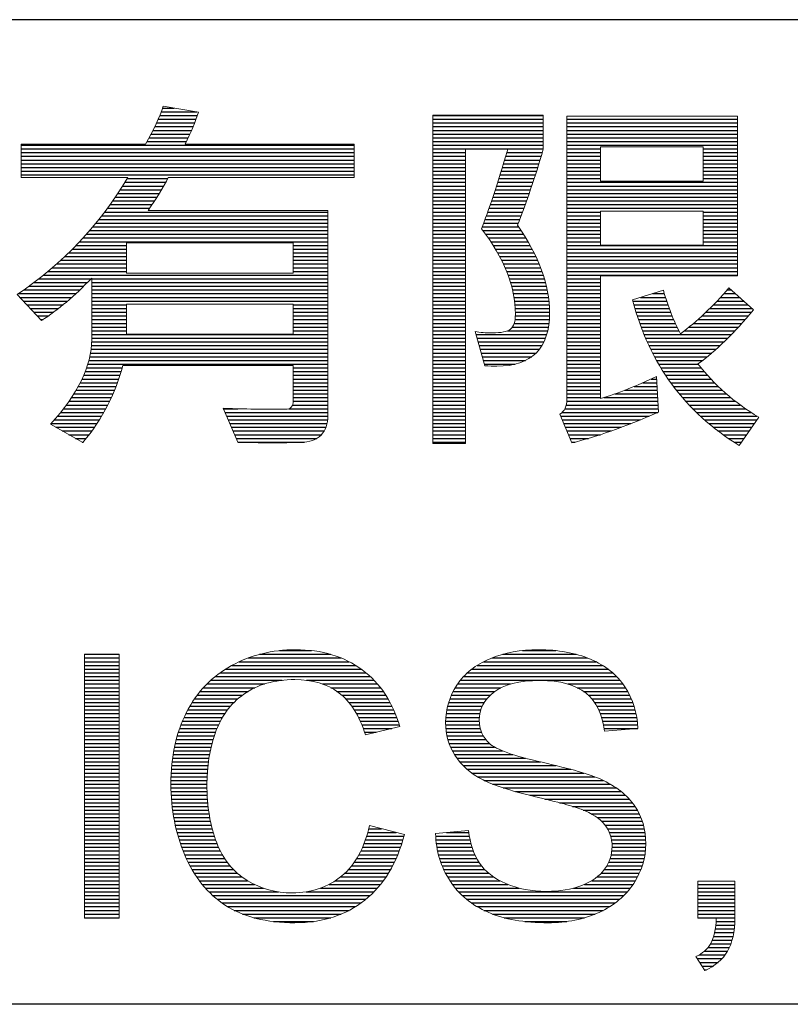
# Model space of a CAD drawing. Header units: millimetres. Extents: x 88 to 1193, y 471 to 1243.
# Tile 13 of 47: x 469 to 506, y 560 to 607. Entities that reach past the tile are written whole.
import ezdxf

# ---------------------------------------------------------------- set-up
doc = ezdxf.new("R2010")
doc.units = ezdxf.units.MM
doc.header["$LTSCALE"] = 20
doc.layers.get('0').update_dxf_attribs({"linetype": 'CONTINUOUS'})

msp = doc.modelspace()

# ---------------------------------------------------------------- linework, layer by layer
at = {"color": 7}
for p, q in [((614.046, 606.66), (107.046, 606.66)), ((475.907, 602.445), (476.463, 602.445)), ((475.773, 602.091), (477.562, 602.091)), ((475.842, 602.268), (477.539, 602.268)), ((488.784, 602.091), (494.051, 602.091)), ((475.537, 601.56), (477.358, 601.56)), ((475.62, 601.737), (477.43, 601.737)), ((475.698, 601.914), (477.498, 601.914)), ((488.784, 601.914), (494.051, 601.914)), ((488.784, 601.737), (494.051, 601.737)), ((488.784, 601.56), (494.051, 601.56)), ((495.182, 601.914), (503.308, 601.914)), ((495.182, 601.737), (503.308, 601.737)), ((495.182, 601.56), (503.308, 601.56)), ((475.266, 601.029), (477.123, 601.029)), ((475.36, 601.206), (477.204, 601.206)), ((475.45, 601.383), (477.283, 601.383)), ((488.784, 601.383), (494.051, 601.383)), ((488.784, 601.206), (494.051, 601.206)), ((488.784, 601.029), (494.051, 601.029)), ((495.182, 601.383), (503.308, 601.383)), ((495.182, 601.206), (503.308, 601.206)), ((495.182, 601.029), (503.308, 601.029)), ((469.164, 600.675), (485.04, 600.675)), ((475.169, 600.852), (477.039, 600.852)), ((488.784, 600.852), (494.051, 600.852)), ((488.784, 600.675), (494.051, 600.675)), ((495.182, 600.852), (503.308, 600.852)), ((495.182, 600.675), (503.308, 600.675)), ((469.164, 600.498), (485.04, 600.498)), ((469.164, 600.321), (485.04, 600.321)), ((469.164, 600.144), (485.04, 600.144)), ((488.784, 600.498), (494.051, 600.498)), ((488.784, 600.321), (490.353, 600.321)), ((488.784, 600.144), (490.353, 600.144)), ((492.258, 600.144), (493.95, 600.144)), ((492.31, 600.321), (494.003, 600.321)), ((495.182, 600.498), (496.776, 600.498)), ((495.182, 600.321), (496.776, 600.321)), ((495.182, 600.144), (496.776, 600.144)), ((501.677, 600.498), (503.308, 600.498)), ((501.677, 600.321), (503.308, 600.321)), ((501.677, 600.144), (503.308, 600.144)), ((469.164, 599.967), (485.04, 599.967)), ((469.164, 599.79), (485.04, 599.79)), ((469.164, 599.613), (485.04, 599.613)), ((488.784, 599.967), (490.353, 599.967)), ((488.784, 599.79), (490.353, 599.79)), ((488.784, 599.613), (490.353, 599.613)), ((492.098, 599.613), (493.787, 599.613)), ((492.151, 599.79), (493.842, 599.79)), ((492.205, 599.967), (493.897, 599.967)), ((495.182, 599.967), (496.776, 599.967)), ((495.182, 599.79), (496.776, 599.79)), ((495.182, 599.613), (496.776, 599.613)), ((501.677, 599.967), (503.308, 599.967)), ((501.677, 599.79), (503.308, 599.79)), ((501.677, 599.613), (503.308, 599.613)), ((469.164, 599.436), (485.04, 599.436)), ((469.164, 599.259), (485.04, 599.259)), ((488.784, 599.436), (490.353, 599.436)), ((488.784, 599.259), (490.353, 599.259)), ((491.989, 599.259), (493.675, 599.259)), ((492.044, 599.436), (493.732, 599.436)), ((495.182, 599.436), (496.776, 599.436)), ((495.182, 599.259), (496.776, 599.259)), ((501.677, 599.436), (503.308, 599.436)), ((501.677, 599.259), (503.308, 599.259)), ((473.993, 598.728), (475.962, 598.728)), ((474.103, 598.905), (476.058, 598.905)), ((474.211, 599.082), (476.15, 599.082)), ((488.784, 599.082), (490.353, 599.082)), ((488.784, 598.905), (490.353, 598.905)), ((488.784, 598.728), (490.353, 598.728)), ((491.822, 598.728), (493.502, 598.728)), ((491.878, 598.905), (493.561, 598.905)), ((491.934, 599.082), (493.618, 599.082)), ((495.182, 599.082), (496.776, 599.082)), ((495.182, 598.905), (503.308, 598.905)), ((495.182, 598.728), (503.308, 598.728)), ((501.677, 599.082), (503.308, 599.082)), ((473.765, 598.374), (475.754, 598.374)), ((473.881, 598.551), (475.86, 598.551)), ((488.784, 598.551), (490.353, 598.551)), ((488.784, 598.374), (490.353, 598.374)), ((491.707, 598.374), (493.383, 598.374)), ((491.765, 598.551), (493.443, 598.551)), ((495.182, 598.551), (503.308, 598.551)), ((495.182, 598.374), (503.308, 598.374)), ((473.399, 597.843), (475.412, 597.843)), ((473.524, 598.02), (475.53, 598.02)), ((473.646, 598.197), (475.644, 598.197)), ((488.784, 598.197), (490.353, 598.197)), ((488.784, 598.02), (490.353, 598.02)), ((488.784, 597.843), (490.353, 597.843)), ((491.529, 597.843), (493.198, 597.843)), ((491.589, 598.02), (493.26, 598.02)), ((491.648, 598.197), (493.322, 598.197)), ((495.182, 598.197), (503.308, 598.197)), ((495.182, 598.02), (503.308, 598.02)), ((495.182, 597.843), (503.308, 597.843)), ((473.002, 597.312), (483.784, 597.312)), ((473.138, 597.489), (483.784, 597.489)), ((473.27, 597.666), (475.29, 597.666)), ((488.784, 597.666), (490.353, 597.666)), ((488.784, 597.489), (490.353, 597.489)), ((488.784, 597.312), (490.353, 597.312)), ((491.341, 597.312), (493.005, 597.312)), ((491.405, 597.489), (493.07, 597.489)), ((491.467, 597.666), (493.134, 597.666)), ((495.182, 597.666), (503.308, 597.666)), ((495.182, 597.489), (496.776, 597.489)), ((495.182, 597.312), (496.776, 597.312)), ((501.677, 597.489), (503.308, 597.489)), ((501.677, 597.312), (503.308, 597.312)), ((472.72, 596.958), (483.784, 596.958)), ((472.863, 597.135), (483.784, 597.135)), ((488.784, 597.135), (490.353, 597.135)), ((488.784, 596.958), (490.353, 596.958)), ((491.208, 596.958), (492.872, 596.958)), ((491.275, 597.135), (492.939, 597.135)), ((495.182, 597.135), (496.776, 597.135)), ((495.182, 596.958), (496.776, 596.958)), ((501.677, 597.135), (503.308, 597.135)), ((501.677, 596.958), (503.308, 596.958)), ((472.266, 596.427), (483.784, 596.427)), ((472.422, 596.604), (483.784, 596.604)), ((472.573, 596.781), (483.784, 596.781)), ((488.784, 596.781), (490.353, 596.781)), ((488.784, 596.604), (490.353, 596.604)), ((488.784, 596.427), (490.353, 596.427)), ((491.139, 596.781), (492.882, 596.781)), ((491.166, 596.604), (493, 596.604)), ((491.3, 596.427), (493.114, 596.427)), ((495.182, 596.781), (496.776, 596.781)), ((495.182, 596.604), (496.776, 596.604)), ((495.182, 596.427), (496.776, 596.427)), ((501.677, 596.781), (503.308, 596.781)), ((501.677, 596.604), (503.308, 596.604)), ((501.677, 596.427), (503.308, 596.427)), ((471.774, 595.896), (474.188, 595.896)), ((471.943, 596.073), (483.784, 596.073)), ((472.107, 596.25), (483.784, 596.25)), ((482.136, 595.896), (483.784, 595.896)), ((488.784, 596.25), (490.353, 596.25)), ((488.784, 596.073), (490.353, 596.073)), ((488.784, 595.896), (490.353, 595.896)), ((491.428, 596.25), (493.223, 596.25)), ((491.55, 596.073), (493.328, 596.073)), ((491.666, 595.896), (493.428, 595.896)), ((495.182, 596.25), (496.776, 596.25)), ((495.182, 596.073), (496.776, 596.073)), ((495.182, 595.896), (503.308, 595.896)), ((501.677, 596.25), (503.308, 596.25)), ((501.677, 596.073), (503.308, 596.073)), ((471.421, 595.542), (474.188, 595.542)), ((471.6, 595.719), (474.188, 595.719)), ((482.136, 595.719), (483.784, 595.719)), ((482.136, 595.542), (483.784, 595.542)), ((488.784, 595.719), (490.353, 595.719)), ((488.784, 595.542), (490.353, 595.542)), ((491.776, 595.719), (493.523, 595.719)), ((491.88, 595.542), (493.614, 595.542)), ((495.182, 595.719), (503.308, 595.719)), ((495.182, 595.542), (503.308, 595.542)), ((470.851, 595.011), (474.188, 595.011)), ((471.046, 595.188), (474.188, 595.188)), ((471.236, 595.365), (474.188, 595.365)), ((482.136, 595.365), (483.784, 595.365)), ((482.136, 595.188), (483.784, 595.188)), ((482.136, 595.011), (483.784, 595.011)), ((488.784, 595.365), (490.353, 595.365)), ((488.784, 595.188), (490.353, 595.188)), ((488.784, 595.011), (490.353, 595.011)), ((491.978, 595.365), (493.699, 595.365)), ((492.07, 595.188), (493.78, 595.188)), ((492.156, 595.011), (493.856, 595.011)), ((495.182, 595.365), (503.308, 595.365)), ((495.182, 595.188), (503.308, 595.188)), ((495.182, 595.011), (503.308, 595.011)), ((470.226, 594.48), (483.784, 594.48)), ((470.441, 594.657), (474.188, 594.657)), ((470.649, 594.834), (474.188, 594.834)), ((482.136, 594.834), (483.784, 594.834)), ((482.136, 594.657), (483.784, 594.657)), ((488.784, 594.834), (490.353, 594.834)), ((488.784, 594.657), (490.353, 594.657)), ((488.784, 594.48), (490.353, 594.48)), ((492.237, 594.834), (493.927, 594.834)), ((492.311, 594.657), (493.992, 594.657)), ((492.378, 594.48), (494.053, 594.48)), ((495.182, 594.834), (503.308, 594.834)), ((495.182, 594.657), (503.308, 594.657)), ((495.182, 594.48), (503.308, 594.48)), ((469.774, 594.126), (472.322, 594.126)), ((470.004, 594.303), (472.495, 594.303)), ((472.524, 594.303), (483.784, 594.303)), ((472.524, 594.126), (483.784, 594.126)), ((488.784, 594.303), (490.353, 594.303)), ((488.784, 594.126), (490.353, 594.126)), ((492.44, 594.303), (494.108, 594.303)), ((492.496, 594.126), (494.158, 594.126)), ((495.182, 594.303), (496.776, 594.303)), ((495.182, 594.126), (496.776, 594.126)), ((469.037, 593.595), (471.772, 593.595)), ((469.292, 593.772), (471.961, 593.772)), ((469.537, 593.949), (472.144, 593.949)), ((472.524, 593.949), (483.784, 593.949)), ((472.524, 593.772), (483.784, 593.772)), ((472.524, 593.595), (483.784, 593.595)), ((488.784, 593.949), (490.353, 593.949)), ((488.784, 593.772), (490.353, 593.772)), ((488.784, 593.595), (490.353, 593.595)), ((492.546, 593.949), (494.202, 593.949)), ((492.589, 593.772), (494.241, 593.772)), ((492.627, 593.595), (494.274, 593.595)), ((495.182, 593.949), (496.776, 593.949)), ((495.182, 593.772), (496.776, 593.772)), ((495.182, 593.595), (496.776, 593.595)), ((499.262, 593.595), (499.826, 593.595)), ((502.659, 593.595), (503.22, 593.595)), ((502.814, 593.772), (503.025, 593.772)), ((469.092, 593.418), (471.576, 593.418)), ((469.259, 593.241), (471.373, 593.241)), ((469.426, 593.064), (471.162, 593.064)), ((472.524, 593.418), (483.784, 593.418)), ((472.524, 593.241), (483.784, 593.241)), ((472.524, 593.064), (474.188, 593.064)), ((482.136, 593.064), (483.784, 593.064)), ((488.784, 593.418), (490.353, 593.418)), ((488.784, 593.241), (490.353, 593.241)), ((488.784, 593.064), (490.353, 593.064)), ((492.658, 593.418), (494.301, 593.418)), ((492.683, 593.241), (494.323, 593.241)), ((492.702, 593.064), (494.339, 593.064)), ((495.182, 593.418), (496.776, 593.418)), ((495.182, 593.241), (496.776, 593.241)), ((495.182, 593.064), (496.776, 593.064)), ((498.324, 593.241), (499.937, 593.241)), ((498.372, 593.064), (499.996, 593.064)), ((498.691, 593.418), (499.88, 593.418)), ((502.166, 593.064), (503.804, 593.064)), ((502.336, 593.241), (503.609, 593.241)), ((502.5, 593.418), (503.414, 593.418)), ((469.592, 592.887), (470.941, 592.887)), ((469.759, 592.71), (470.709, 592.71)), ((472.524, 592.887), (474.188, 592.887)), ((472.524, 592.71), (474.188, 592.71)), ((482.136, 592.887), (483.784, 592.887)), ((482.136, 592.71), (483.784, 592.71)), ((488.784, 592.887), (490.353, 592.887)), ((488.784, 592.71), (490.353, 592.71)), ((492.715, 592.887), (494.348, 592.887)), ((492.721, 592.71), (494.352, 592.71)), ((495.182, 592.887), (496.776, 592.887)), ((495.182, 592.71), (496.776, 592.71)), ((498.423, 592.887), (500.059, 592.887)), ((498.477, 592.71), (500.125, 592.71)), ((501.809, 592.71), (503.983, 592.71)), ((501.991, 592.887), (503.999, 592.887)), ((469.925, 592.533), (470.464, 592.533)), ((470.092, 592.356), (470.203, 592.356)), ((472.524, 592.533), (474.188, 592.533)), ((472.524, 592.356), (474.188, 592.356)), ((472.524, 592.179), (474.188, 592.179)), ((482.136, 592.533), (483.784, 592.533)), ((482.136, 592.356), (483.784, 592.356)), ((482.136, 592.179), (483.784, 592.179)), ((488.784, 592.533), (490.353, 592.533)), ((488.784, 592.356), (490.353, 592.356)), ((488.784, 592.179), (490.353, 592.179)), ((492.667, 592.179), (494.324, 592.179)), ((492.706, 592.356), (494.34, 592.356)), ((492.72, 592.533), (494.35, 592.533)), ((495.182, 592.533), (496.776, 592.533)), ((495.182, 592.356), (496.776, 592.356)), ((495.182, 592.179), (496.776, 592.179)), ((498.533, 592.533), (500.195, 592.533)), ((498.592, 592.356), (500.269, 592.356)), ((498.654, 592.179), (500.347, 592.179)), ((501.218, 592.179), (503.523, 592.179)), ((501.424, 592.356), (503.68, 592.356)), ((501.62, 592.533), (503.833, 592.533)), ((472.524, 592.002), (474.188, 592.002)), ((472.524, 591.825), (474.188, 591.825)), ((472.524, 591.648), (483.784, 591.648)), ((482.136, 592.002), (483.784, 592.002)), ((482.136, 591.825), (483.784, 591.825)), ((488.784, 592.002), (490.353, 592.002)), ((488.784, 591.825), (490.353, 591.825)), ((488.784, 591.648), (490.353, 591.648)), ((490.845, 591.648), (494.218, 591.648)), ((492.351, 591.825), (494.264, 591.825)), ((492.584, 592.002), (494.299, 592.002)), ((495.182, 592.002), (496.776, 592.002)), ((495.182, 591.825), (496.776, 591.825)), ((495.182, 591.648), (496.776, 591.648)), ((498.719, 592.002), (500.43, 592.002)), ((498.787, 591.825), (500.518, 591.825)), ((498.858, 591.648), (503.026, 591.648)), ((500.775, 591.825), (503.197, 591.825)), ((501.002, 592.002), (503.362, 592.002)), ((472.523, 591.294), (483.784, 591.294)), ((472.524, 591.471), (483.784, 591.471)), ((488.784, 591.471), (490.353, 591.471)), ((488.784, 591.294), (490.353, 591.294)), ((490.894, 591.471), (494.158, 591.471)), ((490.944, 591.294), (494.083, 591.294)), ((495.182, 591.471), (496.776, 591.471)), ((495.182, 591.294), (496.776, 591.294)), ((498.933, 591.471), (502.851, 591.471)), ((499.01, 591.294), (502.67, 591.294)), ((472.469, 590.763), (483.784, 590.763)), ((472.495, 590.94), (483.784, 590.94)), ((472.513, 591.117), (483.784, 591.117)), ((488.784, 591.117), (490.353, 591.117)), ((488.784, 590.94), (490.353, 590.94)), ((488.784, 590.763), (490.353, 590.763)), ((490.993, 591.117), (493.987, 591.117)), ((491.043, 590.94), (493.866, 590.94)), ((491.092, 590.763), (493.711, 590.763)), ((495.182, 591.117), (496.776, 591.117)), ((495.182, 590.94), (496.776, 590.94)), ((495.182, 590.763), (496.776, 590.763)), ((499.092, 591.117), (502.482, 591.117)), ((499.176, 590.94), (502.287, 590.94)), ((499.265, 590.763), (502.084, 590.763)), ((472.342, 590.232), (483.784, 590.232)), ((472.392, 590.409), (483.784, 590.409)), ((472.434, 590.586), (483.784, 590.586)), ((488.784, 590.586), (490.353, 590.586)), ((488.784, 590.409), (490.353, 590.409)), ((488.784, 590.232), (490.353, 590.232)), ((491.142, 590.586), (493.504, 590.586)), ((491.192, 590.409), (493.211, 590.409)), ((491.241, 590.232), (492.716, 590.232)), ((495.182, 590.586), (496.776, 590.586)), ((495.182, 590.409), (496.776, 590.409)), ((495.182, 590.232), (496.776, 590.232)), ((499.357, 590.586), (501.871, 590.586)), ((499.454, 590.409), (501.647, 590.409)), ((499.555, 590.232), (501.439, 590.232)), ((472.218, 589.878), (473.925, 589.878)), ((472.284, 590.055), (473.973, 590.055)), ((482.136, 590.055), (483.784, 590.055)), ((482.136, 589.878), (483.784, 589.878)), ((488.784, 590.055), (490.353, 590.055)), ((488.784, 589.878), (490.353, 589.878)), ((495.182, 590.055), (496.776, 590.055)), ((495.182, 589.878), (496.776, 589.878)), ((499.66, 590.055), (501.579, 590.055)), ((499.769, 589.878), (501.727, 589.878)), ((471.978, 589.347), (473.756, 589.347)), ((472.065, 589.524), (473.817, 589.524)), ((472.145, 589.701), (473.873, 589.701)), ((482.136, 589.701), (483.784, 589.701)), ((482.136, 589.524), (483.784, 589.524)), ((482.136, 589.347), (483.784, 589.347)), ((488.784, 589.701), (490.353, 589.701)), ((488.784, 589.524), (490.353, 589.524)), ((488.784, 589.347), (490.353, 589.347)), ((495.182, 589.701), (496.776, 589.701)), ((495.182, 589.524), (496.776, 589.524)), ((495.182, 589.347), (496.776, 589.347)), ((498.8, 589.347), (499.474, 589.347)), ((499.194, 589.524), (499.464, 589.524)), ((499.884, 589.701), (501.881, 589.701)), ((500.003, 589.524), (502.043, 589.524)), ((500.128, 589.347), (502.214, 589.347)), ((471.675, 588.816), (473.546, 588.816)), ((471.783, 588.993), (473.621, 588.993)), ((471.884, 589.17), (473.691, 589.17)), ((482.136, 589.17), (483.784, 589.17)), ((482.136, 588.993), (483.784, 588.993)), ((482.136, 588.816), (483.784, 588.816)), ((488.784, 589.17), (490.353, 589.17)), ((488.784, 588.993), (490.353, 588.993)), ((488.784, 588.816), (490.353, 588.816)), ((495.182, 589.17), (496.776, 589.17)), ((495.182, 588.993), (496.776, 588.993)), ((495.182, 588.816), (496.776, 588.816)), ((497.464, 588.816), (499.502, 588.816)), ((497.942, 588.993), (499.493, 588.993)), ((498.385, 589.17), (499.483, 589.17)), ((500.258, 589.17), (502.393, 589.17)), ((500.394, 588.993), (502.582, 588.993)), ((500.536, 588.816), (502.781, 588.816)), ((471.44, 588.462), (473.383, 588.462)), ((471.561, 588.639), (473.467, 588.639)), ((482.136, 588.639), (483.784, 588.639)), ((482.136, 588.462), (483.784, 588.462)), ((488.784, 588.639), (490.353, 588.639)), ((488.784, 588.462), (490.353, 588.462)), ((495.179, 588.462), (499.521, 588.462)), ((495.182, 588.639), (496.776, 588.639)), ((496.937, 588.639), (499.512, 588.639)), ((500.685, 588.639), (502.99, 588.639)), ((500.84, 588.462), (503.211, 588.462)), ((471.039, 587.931), (473.102, 587.931)), ((471.179, 588.108), (473.2, 588.108)), ((471.313, 588.285), (473.294, 588.285)), ((478.796, 588.108), (479.494, 588.108)), ((478.873, 587.931), (483.784, 587.931)), ((481.923, 588.108), (483.784, 588.108)), ((482.102, 588.285), (483.784, 588.285)), ((488.784, 588.285), (490.353, 588.285)), ((488.784, 588.108), (490.353, 588.108)), ((488.784, 587.931), (490.353, 587.931)), ((494.951, 587.931), (499.512, 587.931)), ((495.085, 588.108), (499.54, 588.108)), ((495.152, 588.285), (499.531, 588.285)), ((501.002, 588.285), (503.445, 588.285)), ((501.172, 588.108), (503.692, 588.108)), ((501.351, 587.931), (503.954, 587.931)), ((470.584, 587.4), (472.774, 587.4)), ((470.742, 587.577), (472.889, 587.577)), ((470.894, 587.754), (472.998, 587.754)), ((478.95, 587.754), (483.784, 587.754)), ((479.027, 587.577), (483.774, 587.577)), ((479.104, 587.4), (483.745, 587.4)), ((488.784, 587.754), (490.353, 587.754)), ((488.784, 587.577), (490.353, 587.577)), ((488.784, 587.4), (490.353, 587.4)), ((494.873, 587.754), (499.097, 587.754)), ((494.949, 587.577), (498.671, 587.577)), ((495.025, 587.4), (498.229, 587.4)), ((501.537, 587.754), (504.231, 587.754)), ((501.733, 587.577), (504.239, 587.577)), ((501.939, 587.4), (504.116, 587.4)), ((470.809, 587.223), (472.655, 587.223)), ((471.123, 587.046), (472.53, 587.046)), ((479.181, 587.223), (483.693, 587.223)), ((479.258, 587.046), (483.609, 587.046)), ((488.784, 587.223), (490.353, 587.223)), ((488.784, 587.046), (490.353, 587.046)), ((495.101, 587.223), (497.77, 587.223)), ((495.177, 587.046), (497.288, 587.046)), ((502.155, 587.223), (503.994, 587.223)), ((502.383, 587.046), (503.871, 587.046)), ((471.438, 586.869), (472.4, 586.869)), ((471.752, 586.692), (472.264, 586.692)), ((472.067, 586.515), (472.122, 586.515)), ((479.335, 586.869), (483.478, 586.869)), ((479.412, 586.692), (483.254, 586.692)), ((479.489, 586.515), (482.664, 586.515)), ((488.784, 586.869), (490.353, 586.869)), ((488.784, 586.692), (490.353, 586.692)), ((488.784, 586.515), (490.353, 586.515)), ((495.253, 586.869), (496.774, 586.869)), ((495.329, 586.692), (496.215, 586.692)), ((495.406, 586.515), (495.58, 586.515)), ((502.624, 586.869), (503.748, 586.869)), ((502.878, 586.692), (503.626, 586.692)), ((503.147, 586.515), (503.503, 586.515)), ((472.176, 576.398), (473.842, 576.398)), ((472.176, 576.221), (473.842, 576.221)), ((479.98, 576.221), (484.419, 576.221)), ((480.532, 576.398), (483.908, 576.398)), ((481.476, 576.575), (483.001, 576.575)), ((491.6, 576.221), (496.162, 576.221)), ((492.133, 576.398), (495.619, 576.398)), ((493.062, 576.575), (494.649, 576.575)), ((472.176, 576.044), (473.842, 576.044)), ((472.176, 575.867), (473.842, 575.867)), ((472.176, 575.69), (473.842, 575.69)), ((478.905, 575.69), (485.372, 575.69)), ((479.207, 575.867), (485.11, 575.867)), ((479.558, 576.044), (484.8, 576.044)), ((490.644, 575.69), (497.141, 575.69)), ((490.896, 575.867), (496.881, 575.867)), ((491.206, 576.044), (496.564, 576.044)), ((472.176, 575.513), (473.842, 575.513)), ((472.176, 575.336), (473.842, 575.336)), ((478.411, 575.336), (485.802, 575.336)), ((478.642, 575.513), (485.6, 575.513)), ((490.256, 575.336), (497.546, 575.336)), ((490.434, 575.513), (497.36, 575.513)), ((472.176, 575.159), (473.842, 575.159)), ((472.176, 574.982), (473.842, 574.982)), ((472.176, 574.805), (473.842, 574.805)), ((477.852, 574.805), (480.307, 574.805)), ((478.02, 574.982), (480.756, 574.982)), ((478.205, 575.159), (481.6, 575.159)), ((482.761, 575.159), (485.982, 575.159)), ((483.525, 574.982), (486.144, 574.982)), ((483.926, 574.805), (486.29, 574.805)), ((489.861, 574.805), (492.028, 574.805)), ((489.974, 574.982), (492.491, 574.982)), ((490.104, 575.159), (497.706, 575.159)), ((495.22, 574.982), (497.846, 574.982)), ((495.676, 574.805), (497.967, 574.805)), ((472.176, 574.628), (473.842, 574.628)), ((472.176, 574.451), (473.842, 574.451)), ((472.176, 574.274), (473.842, 574.274)), ((477.432, 574.274), (479.499, 574.274)), ((477.56, 574.451), (479.719, 574.451)), ((477.699, 574.628), (479.98, 574.628)), ((484.215, 574.628), (486.423, 574.628)), ((484.443, 574.451), (486.543, 574.451)), ((484.63, 574.274), (486.652, 574.274)), ((489.603, 574.274), (491.368, 574.274)), ((489.676, 574.451), (491.532, 574.451)), ((489.762, 574.628), (491.739, 574.628)), ((495.974, 574.628), (498.074, 574.628)), ((496.192, 574.451), (498.167, 574.451)), ((496.362, 574.274), (498.249, 574.274)), ((472.176, 574.097), (473.842, 574.097)), ((472.176, 573.92), (473.842, 573.92)), ((477.207, 573.92), (479.143, 573.92)), ((477.315, 574.097), (479.309, 574.097)), ((484.787, 574.097), (486.752, 574.097)), ((484.923, 573.92), (486.842, 573.92)), ((489.492, 573.92), (491.145, 573.92)), ((489.541, 574.097), (491.241, 574.097)), ((496.499, 574.097), (498.321, 574.097)), ((496.609, 573.92), (498.382, 573.92)), ((472.176, 573.743), (473.842, 573.743)), ((472.176, 573.566), (473.842, 573.566)), ((472.176, 573.389), (473.842, 573.389)), ((476.931, 573.389), (478.758, 573.389)), ((477.015, 573.566), (478.87, 573.566)), ((477.107, 573.743), (478.998, 573.743)), ((485.042, 573.743), (486.925, 573.743)), ((485.148, 573.566), (487, 573.566)), ((485.242, 573.389), (487.069, 573.389)), ((489.407, 573.389), (491.007, 573.389)), ((489.425, 573.566), (491.03, 573.566)), ((489.453, 573.743), (491.076, 573.743)), ((496.7, 573.743), (498.433, 573.743)), ((496.774, 573.566), (498.475, 573.566)), ((496.834, 573.389), (498.509, 573.389)), ((472.176, 573.212), (473.842, 573.212)), ((472.176, 573.035), (473.842, 573.035)), ((472.176, 572.858), (473.842, 572.858)), ((476.716, 572.858), (478.497, 572.858)), ((476.782, 573.035), (478.573, 573.035)), ((476.853, 573.212), (478.66, 573.212)), ((485.327, 573.212), (487.131, 573.212)), ((485.403, 573.035), (487.188, 573.035)), ((485.473, 572.858), (486.83, 572.858)), ((489.399, 573.212), (491.003, 573.212)), ((489.4, 573.035), (491.016, 573.035)), ((489.411, 572.858), (491.05, 572.858)), ((496.883, 573.212), (498.535, 573.212)), ((496.921, 573.035), (498.553, 573.035)), ((496.95, 572.858), (498.563, 572.858)), ((472.176, 572.681), (473.842, 572.681)), ((472.176, 572.504), (473.842, 572.504)), ((476.603, 572.504), (478.372, 572.504)), ((476.657, 572.681), (478.431, 572.681)), ((485.536, 572.681), (486.08, 572.681)), ((489.432, 572.681), (491.107, 572.681)), ((489.463, 572.504), (491.194, 572.504)), ((472.176, 572.327), (473.842, 572.327)), ((472.176, 572.15), (473.842, 572.15)), ((472.176, 571.973), (473.842, 571.973)), ((476.471, 571.973), (478.224, 571.973)), ((476.51, 572.15), (478.269, 572.15)), ((476.554, 572.327), (478.318, 572.327)), ((489.506, 572.327), (491.315, 572.327)), ((489.562, 572.15), (491.484, 572.15)), ((489.631, 571.973), (491.734, 571.973)), ((472.176, 571.796), (473.842, 571.796)), ((472.176, 571.619), (473.842, 571.619)), ((472.176, 571.442), (473.842, 571.442)), ((476.379, 571.442), (478.116, 571.442)), ((476.406, 571.619), (478.148, 571.619)), ((476.436, 571.796), (478.183, 571.796)), ((489.714, 571.796), (492.106, 571.796)), ((489.813, 571.619), (492.595, 571.619)), ((489.931, 571.442), (493.2, 571.442)), ((472.176, 571.265), (473.842, 571.265)), ((472.176, 571.088), (473.842, 571.088)), ((476.339, 571.088), (478.067, 571.088)), ((476.357, 571.265), (478.089, 571.265)), ((490.07, 571.265), (493.918, 571.265)), ((490.234, 571.088), (494.674, 571.088)), ((472.176, 570.911), (473.842, 570.911)), ((472.176, 570.734), (473.842, 570.734)), ((472.176, 570.557), (473.842, 570.557)), ((476.305, 570.557), (478.024, 570.557)), ((476.312, 570.734), (478.034, 570.734)), ((476.324, 570.911), (478.048, 570.911)), ((490.426, 570.911), (495.368, 570.911)), ((490.651, 570.734), (495.986, 570.734)), ((490.917, 570.557), (496.512, 570.557)), ((472.176, 570.38), (473.842, 570.38)), ((472.176, 570.203), (473.842, 570.203)), ((476.298, 570.203), (478.017, 570.203)), ((476.3, 570.38), (478.018, 570.38)), ((491.235, 570.38), (496.922, 570.38)), ((491.638, 570.203), (497.252, 570.203)), ((472.176, 570.026), (473.842, 570.026)), ((472.176, 569.849), (473.842, 569.849)), ((472.176, 569.672), (473.842, 569.672)), ((476.3, 570.026), (478.018, 570.026)), ((476.305, 569.849), (478.023, 569.849)), ((476.313, 569.672), (478.03, 569.672)), ((492.14, 570.026), (497.531, 570.026)), ((492.732, 569.849), (497.77, 569.849)), ((493.406, 569.672), (497.974, 569.672)), ((472.176, 569.495), (473.842, 569.495)), ((472.176, 569.318), (473.842, 569.318)), ((472.176, 569.141), (473.842, 569.141)), ((476.325, 569.495), (478.041, 569.495)), ((476.34, 569.318), (478.055, 569.318)), ((476.358, 569.141), (478.073, 569.141)), ((494.13, 569.495), (498.15, 569.495)), ((494.821, 569.318), (498.3, 569.318)), ((495.451, 569.141), (498.428, 569.141)), ((472.176, 568.964), (473.842, 568.964)), ((472.176, 568.787), (473.842, 568.787)), ((476.38, 568.964), (478.094, 568.964)), ((476.406, 568.787), (478.12, 568.787)), ((495.962, 568.964), (498.537, 568.964)), ((496.339, 568.787), (498.63, 568.787)), ((472.176, 568.61), (473.842, 568.61)), ((472.176, 568.433), (473.842, 568.433)), ((472.176, 568.256), (473.842, 568.256)), ((476.436, 568.61), (478.15, 568.61)), ((476.469, 568.433), (478.183, 568.433)), ((476.507, 568.256), (478.222, 568.256)), ((496.623, 568.61), (498.708, 568.61)), ((496.836, 568.433), (498.774, 568.433)), ((496.995, 568.256), (498.827, 568.256)), ((472.176, 568.079), (473.842, 568.079)), ((472.176, 567.902), (473.842, 567.902)), ((472.176, 567.725), (473.842, 567.725)), ((476.548, 568.079), (478.266, 568.079)), ((476.594, 567.902), (478.314, 567.902)), ((476.643, 567.725), (478.369, 567.725)), ((485.633, 567.725), (487.41, 567.725)), ((485.684, 567.902), (487.041, 567.902)), ((485.729, 568.079), (486.342, 568.079)), ((488.922, 567.725), (490.527, 567.725)), ((489.44, 567.902), (490.501, 567.902)), ((497.115, 568.079), (498.869, 568.079)), ((497.204, 567.902), (498.9, 567.902)), ((497.267, 567.725), (498.922, 567.725)), ((472.176, 567.548), (473.842, 567.548)), ((472.176, 567.371), (473.842, 567.371)), ((476.697, 567.548), (478.429, 567.548)), ((476.755, 567.371), (478.496, 567.371)), ((485.511, 567.371), (487.307, 567.371)), ((485.576, 567.548), (487.361, 567.548)), ((488.935, 567.548), (490.561, 567.548)), ((488.954, 567.371), (490.603, 567.371)), ((497.308, 567.548), (498.935, 567.548)), ((497.33, 567.371), (498.939, 567.371)), ((472.176, 567.194), (473.842, 567.194)), ((472.176, 567.017), (473.842, 567.017)), ((472.176, 566.84), (473.842, 566.84)), ((476.818, 567.194), (478.571, 567.194)), ((476.885, 567.017), (478.656, 567.017)), ((476.957, 566.84), (478.752, 566.84)), ((485.268, 566.84), (487.117, 566.84)), ((485.358, 567.017), (487.186, 567.017)), ((485.439, 567.194), (487.249, 567.194)), ((488.98, 567.194), (490.654, 567.194)), ((489.014, 567.017), (490.715, 567.017)), ((489.055, 566.84), (490.788, 566.84)), ((497.293, 566.84), (498.898, 566.84)), ((497.323, 567.017), (498.921, 567.017)), ((497.335, 567.194), (498.935, 567.194)), ((472.176, 566.663), (473.842, 566.663)), ((472.176, 566.486), (473.842, 566.486)), ((472.176, 566.309), (473.842, 566.309)), ((477.034, 566.663), (478.86, 566.663)), ((477.118, 566.486), (478.982, 566.486)), ((477.209, 566.309), (479.122, 566.309)), ((484.918, 566.309), (486.872, 566.309)), ((485.05, 566.486), (486.961, 566.486)), ((485.165, 566.663), (487.042, 566.663)), ((489.104, 566.663), (490.875, 566.663)), ((489.163, 566.486), (490.979, 566.486)), ((489.23, 566.309), (491.106, 566.309)), ((497.081, 566.309), (498.77, 566.309)), ((497.174, 566.486), (498.823, 566.486)), ((497.244, 566.663), (498.866, 566.663)), ((472.176, 566.132), (473.842, 566.132)), ((472.176, 565.955), (473.842, 565.955)), ((477.307, 566.132), (479.283, 566.132)), ((477.414, 565.955), (479.47, 565.955)), ((484.593, 565.955), (486.672, 565.955)), ((484.768, 566.132), (486.777, 566.132)), ((489.307, 566.132), (491.262, 566.132)), ((489.394, 565.955), (491.454, 565.955)), ((496.814, 565.955), (498.631, 565.955)), ((496.964, 566.132), (498.706, 566.132)), ((472.176, 565.778), (473.842, 565.778)), ((472.176, 565.601), (473.842, 565.601)), ((472.176, 565.424), (473.842, 565.424)), ((477.529, 565.778), (479.691, 565.778)), ((477.656, 565.601), (479.96, 565.601)), ((477.793, 565.424), (480.29, 565.424)), ((483.843, 565.424), (486.299, 565.424)), ((484.144, 565.601), (486.435, 565.601)), ((484.388, 565.778), (486.559, 565.778)), ((489.492, 565.778), (491.692, 565.778)), ((489.601, 565.601), (491.989, 565.601)), ((489.724, 565.424), (492.368, 565.424)), ((496.014, 565.424), (498.332, 565.424)), ((496.361, 565.601), (498.444, 565.601)), ((496.618, 565.778), (498.543, 565.778)), ((501.422, 565.424), (503.184, 565.424)), ((472.176, 565.247), (473.842, 565.247)), ((472.176, 565.07), (473.842, 565.07)), ((472.176, 564.893), (473.842, 564.893)), ((477.945, 565.247), (480.718, 565.247)), ((478.111, 565.07), (481.428, 565.07)), ((478.296, 564.893), (485.804, 564.893)), ((482.745, 565.07), (485.986, 565.07)), ((483.44, 565.247), (486.15, 565.247)), ((489.861, 565.247), (492.906, 565.247)), ((490.016, 565.07), (498.06, 565.07)), ((490.191, 564.893), (497.893, 564.893)), ((495.501, 565.247), (498.205, 565.247)), ((501.422, 565.247), (503.184, 565.247)), ((501.422, 565.07), (503.184, 565.07)), ((501.422, 564.893), (503.184, 564.893)), ((472.176, 564.716), (473.842, 564.716)), ((472.176, 564.539), (473.842, 564.539)), ((478.502, 564.716), (485.6, 564.716)), ((478.734, 564.539), (485.37, 564.539)), ((490.391, 564.716), (497.702, 564.716)), ((490.622, 564.539), (497.48, 564.539)), ((501.422, 564.716), (503.184, 564.716)), ((501.422, 564.539), (503.184, 564.539)), ((472.176, 564.362), (473.842, 564.362)), ((472.176, 564.185), (473.842, 564.185)), ((472.176, 564.008), (473.842, 564.008)), ((479.001, 564.362), (485.106, 564.362)), ((479.321, 564.185), (484.797, 564.185)), ((479.72, 564.008), (484.421, 564.008)), ((490.895, 564.362), (497.219, 564.362)), ((491.223, 564.185), (496.908, 564.185)), ((491.634, 564.008), (496.524, 564.008)), ((501.422, 564.362), (503.184, 564.362)), ((501.422, 564.185), (503.184, 564.185)), ((501.422, 564.008), (503.184, 564.008)), ((472.176, 563.831), (473.842, 563.831)), ((480.26, 563.831), (483.925, 563.831)), ((481.188, 563.654), (483.1, 563.654)), ((492.195, 563.831), (496.018, 563.831)), ((493.177, 563.654), (495.18, 563.654)), ((501.422, 563.831), (503.184, 563.831)), ((502.277, 563.477), (503.173, 563.477)), ((502.291, 563.654), (503.182, 563.654)), ((502.222, 563.123), (503.134, 563.123)), ((502.254, 563.3), (503.158, 563.3)), ((502.03, 562.592), (503.001, 562.592)), ((502.116, 562.769), (503.058, 562.769)), ((502.178, 562.946), (503.101, 562.946)), ((501.481, 562.061), (502.722, 562.061)), ((501.734, 562.238), (502.839, 562.238)), ((501.907, 562.415), (502.93, 562.415)), ((501.382, 561.884), (502.574, 561.884)), ((501.497, 561.707), (502.387, 561.707)), ((501.612, 561.53), (502.146, 561.53)), ((501.727, 561.353), (501.827, 561.353)), ((614.046, 559.706), (107.046, 559.706))]:
    msp.add_line(p, q, dxfattribs=at)
at = {"color": 7, "lineweight": 5}
for points in [[(475.097, 600.722), (475.483, 601.403), (475.763, 602.008), (475.936, 602.531)], [(475.936, 602.531), (475.936, 602.531), (477.618, 602.255), (477.618, 602.255)], [(477.618, 602.255), (477.466, 601.789), (477.25, 601.278), (476.976, 600.722)], [(488.784, 586.457), (488.784, 586.457), (488.784, 602.112), (488.784, 602.112)], [(488.784, 602.112), (488.784, 602.112), (494.051, 602.112), (494.051, 602.112)], [(494.051, 602.112), (494.051, 602.112), (494.051, 600.481), (494.051, 600.481)], [(495.182, 588.552), (495.182, 588.552), (495.182, 602.057), (495.182, 602.057)], [(495.182, 602.057), (495.182, 602.057), (503.308, 602.057), (503.308, 602.057)], [(503.308, 602.057), (503.308, 602.057), (503.308, 594.449), (503.308, 594.449)], [(469.164, 599.135), (469.164, 599.135), (469.164, 600.722), (469.164, 600.722)], [(469.164, 600.722), (469.164, 600.722), (475.097, 600.722), (475.097, 600.722)], [(476.976, 600.722), (476.976, 600.722), (485.04, 600.722), (485.04, 600.722)], [(485.04, 600.722), (485.04, 600.722), (485.04, 599.135), (485.04, 599.135)], [(501.677, 600.597), (501.677, 600.597), (496.776, 600.597), (496.776, 600.597)], [(496.776, 600.597), (496.776, 600.597), (496.776, 598.967), (496.776, 598.967)], [(501.677, 598.967), (501.677, 598.967), (501.677, 600.597), (501.677, 600.597)], [(492.357, 600.481), (492.357, 600.481), (490.353, 600.481), (490.353, 600.481)], [(490.353, 600.481), (490.353, 600.481), (490.353, 586.457), (490.353, 586.457)], [(491.101, 596.686), (491.445, 597.535), (491.864, 598.8), (492.357, 600.481)], [(494.051, 600.481), (493.659, 599.15), (493.251, 597.942), (492.832, 596.854)], [(468.969, 593.548), (471.147, 595.023), (472.907, 596.884), (474.242, 599.135)], [(474.242, 599.135), (474.242, 599.135), (469.164, 599.135), (469.164, 599.135)], [(476.176, 599.135), (475.939, 598.654), (475.62, 598.131), (475.222, 597.568)], [(485.04, 599.135), (485.04, 599.135), (476.176, 599.135), (476.176, 599.135)], [(496.776, 598.967), (496.776, 598.967), (501.677, 598.967), (501.677, 598.967)], [(475.222, 597.568), (475.222, 597.568), (483.784, 597.568), (483.784, 597.568)], [(483.784, 597.568), (483.784, 597.568), (483.784, 587.786), (483.784, 587.786)], [(501.677, 597.532), (501.677, 597.532), (496.776, 597.532), (496.776, 597.532)], [(496.776, 597.532), (496.776, 597.532), (496.776, 595.902), (496.776, 595.902)], [(501.677, 595.902), (501.677, 595.902), (501.677, 597.532), (501.677, 597.532)], [(482.136, 596.018), (482.136, 596.018), (474.188, 596.018), (474.188, 596.018)], [(474.188, 596.018), (474.188, 596.018), (474.188, 594.573), (474.188, 594.573)], [(482.136, 594.573), (482.136, 594.573), (482.136, 596.018), (482.136, 596.018)], [(496.776, 595.902), (496.776, 595.902), (501.677, 595.902), (501.677, 595.902)], [(474.188, 594.573), (474.188, 594.573), (482.136, 594.573), (482.136, 594.573)], [(503.308, 594.449), (503.308, 594.449), (496.776, 594.449), (496.776, 594.449)], [(496.776, 594.449), (496.776, 594.449), (496.776, 588.588), (496.776, 588.588)], [(472.524, 594.333), (471.715, 593.491), (470.918, 592.815), (470.134, 592.311)], [(472.524, 591.401), (472.524, 591.401), (472.524, 594.333), (472.524, 594.333)], [(470.134, 592.311), (470.134, 592.311), (468.969, 593.548), (468.969, 593.548)], [(498.308, 593.299), (498.308, 593.299), (499.78, 593.755), (499.78, 593.755)], [(499.78, 593.755), (499.999, 592.977), (500.27, 592.286), (500.589, 591.687)], [(500.589, 591.687), (501.38, 592.259), (502.152, 592.989), (502.906, 593.88)], [(502.906, 593.88), (502.906, 593.88), (504.074, 592.818), (504.074, 592.818)], [(482.136, 593.095), (482.136, 593.095), (474.188, 593.095), (474.188, 593.095)], [(474.188, 593.095), (474.188, 593.095), (474.188, 591.669), (474.188, 591.669)], [(482.136, 591.669), (482.136, 591.669), (482.136, 593.095), (482.136, 593.095)], [(503.396, 586.36), (500.808, 587.929), (499.111, 590.243), (498.308, 593.299)], [(504.074, 592.818), (503.171, 591.727), (502.289, 590.869), (501.428, 590.246)], [(474.188, 591.669), (474.188, 591.669), (482.136, 591.669), (482.136, 591.669)], [(491.263, 590.155), (491.263, 590.155), (490.806, 591.785), (490.806, 591.785)], [(470.554, 587.366), (471.867, 588.804), (472.524, 590.148), (472.524, 591.401)], [(501.428, 590.246), (502.195, 589.251), (503.159, 588.403), (504.323, 587.698)], [(474.002, 590.173), (473.692, 588.883), (473.059, 587.658), (472.105, 586.493)], [(482.136, 590.173), (482.136, 590.173), (474.002, 590.173), (474.002, 590.173)], [(482.136, 588.497), (482.136, 588.497), (482.136, 590.173), (482.136, 590.173)], [(496.776, 588.588), (497.615, 588.844), (498.509, 589.197), (499.458, 589.647)], [(499.458, 589.647), (499.458, 589.647), (499.549, 587.947), (499.549, 587.947)], [(494.836, 587.841), (495.067, 587.986), (495.182, 588.227), (495.182, 588.552)], [(479.491, 586.512), (479.491, 586.512), (478.786, 588.132), (478.786, 588.132)], [(499.549, 587.947), (497.901, 587.232), (496.526, 586.743), (495.422, 586.475)], [(483.784, 587.786), (483.784, 587.381), (483.675, 587.071), (483.459, 586.849)], [(495.422, 586.475), (495.422, 586.475), (494.836, 587.841), (494.836, 587.841)], [(504.323, 587.698), (504.323, 587.698), (503.396, 586.36), (503.396, 586.36)], [(472.105, 586.493), (472.105, 586.493), (470.554, 587.366), (470.554, 587.366)], [(483.459, 586.849), (483.24, 586.63), (482.915, 586.514), (482.474, 586.502)], [(490.353, 586.457), (490.353, 586.457), (488.784, 586.457), (488.784, 586.457)], [(472.176, 563.81), (472.176, 563.81), (472.176, 576.402), (472.176, 576.402)], [(472.176, 576.402), (472.176, 576.402), (473.842, 576.402), (473.842, 576.402)], [(473.842, 576.402), (473.842, 576.402), (473.842, 563.81), (473.842, 563.81)], [(489.937, 574.927), (490.298, 575.481), (490.826, 575.901), (491.518, 576.188)], [(496.3, 576.165), (497.013, 575.866), (497.561, 575.423), (497.945, 574.84)], [(477.049, 573.632), (477.55, 574.608), (478.263, 575.35), (479.189, 575.857)], [(485.419, 575.655), (486.279, 575.013), (486.877, 574.112), (487.214, 572.948)], [(497.945, 574.84), (498.326, 574.256), (498.534, 573.594), (498.564, 572.855)], [(479.781, 574.497), (479.131, 574.03), (478.673, 573.409), (478.412, 572.626)], [(485.575, 572.561), (485.282, 573.479), (484.859, 574.145), (484.303, 574.564)], [(496.966, 572.735), (496.877, 573.529), (496.587, 574.133), (496.092, 574.538)], [(487.214, 572.948), (487.214, 572.948), (485.575, 572.561), (485.575, 572.561)], [(498.564, 572.855), (498.564, 572.855), (496.966, 572.735), (496.966, 572.735)], [(491.492, 572.142), (491.814, 571.849), (492.65, 571.55), (494.004, 571.245)], [(491.184, 570.407), (490.583, 570.72), (490.134, 571.113), (489.838, 571.579)], [(494.004, 571.245), (495.359, 570.937), (496.288, 570.67), (496.792, 570.442)], [(493.614, 569.621), (492.459, 569.899), (491.647, 570.16), (491.184, 570.407)], [(496.792, 570.442), (497.526, 570.102), (498.068, 569.674), (498.417, 569.157)], [(495.857, 569.005), (495.517, 569.137), (494.772, 569.342), (493.614, 569.621)], [(496.989, 568.263), (496.76, 568.559), (496.382, 568.806), (495.857, 569.005)], [(484.449, 565.827), (485.097, 566.366), (485.534, 567.167), (485.762, 568.225)], [(485.762, 568.225), (485.762, 568.225), (487.431, 567.803), (487.431, 567.803)], [(487.431, 567.803), (487.082, 566.437), (486.452, 565.393), (485.546, 564.672)], [(488.917, 567.856), (488.917, 567.856), (490.489, 567.994), (490.489, 567.994)], [(489.607, 565.592), (489.17, 566.258), (488.938, 567.014), (488.917, 567.856)], [(490.489, 567.994), (490.562, 567.363), (490.735, 566.847), (491.008, 566.443)], [(478.483, 567.404), (478.796, 566.607), (479.28, 566.009), (479.94, 565.613)], [(478.905, 564.422), (478.055, 564.977), (477.407, 565.777), (476.964, 566.824)], [(491.008, 566.443), (491.281, 566.038), (491.703, 565.713), (492.274, 565.463)], [(495.889, 565.372), (496.376, 565.563), (496.74, 565.821), (496.977, 566.149)], [(491.421, 564.094), (490.65, 564.426), (490.046, 564.924), (489.607, 565.592)], [(501.422, 563.81), (501.422, 563.81), (501.422, 565.572), (501.422, 565.572)], [(501.422, 565.572), (501.422, 565.572), (503.184, 565.572), (503.184, 565.572)], [(503.184, 565.572), (503.184, 565.572), (503.184, 563.81), (503.184, 563.81)], [(473.842, 563.81), (473.842, 563.81), (472.176, 563.81), (472.176, 563.81)], [(502.298, 563.81), (502.298, 563.81), (501.422, 563.81), (501.422, 563.81)], [(502.04, 562.611), (502.196, 562.889), (502.281, 563.288), (502.298, 563.81)], [(503.184, 563.81), (503.184, 563.162), (503.07, 562.64), (502.841, 562.241)], [(501.32, 561.98), (501.645, 562.124), (501.885, 562.335), (502.04, 562.611)], [(502.841, 562.241), (502.609, 561.845), (502.246, 561.537), (501.75, 561.318)], [(501.75, 561.318), (501.75, 561.318), (501.32, 561.98), (501.32, 561.98)]]:
    msp.add_open_spline(points, degree=3, dxfattribs=at)
for points, knots in [([(492.832, 596.854), (493.844, 595.388), (494.352, 594.002), (494.352, 592.694), (494.352, 592.694), (494.352, 590.991), (493.516, 590.136), (491.84, 590.136), (491.84, 590.136), (491.664, 590.136), (491.469, 590.143), (491.263, 590.155)], [0, 0, 0, 0, 0.0625, 0.0625, 0.0625, 0.0625, 0.125, 0.125, 0.125, 0.125, 0.1875, 0.1875, 0.1875, 0.1875]), ([(492.491, 591.903), (492.646, 592.021), (492.722, 592.259), (492.722, 592.615), (492.722, 592.615), (492.722, 593.956), (492.184, 595.315), (491.101, 596.686)], [0.375, 0.375, 0.375, 0.375, 0.4375, 0.4375, 0.4375, 0.4375, 0.5, 0.5, 0.5, 0.5]), ([(490.806, 591.785), (491.04, 591.745), (491.311, 591.724), (491.618, 591.724), (491.618, 591.724), (492.047, 591.724), (492.336, 591.781), (492.491, 591.903)], [0.25, 0.25, 0.25, 0.25, 0.3125, 0.3125, 0.3125, 0.3125, 0.375, 0.375, 0.375, 0.375]), ([(478.786, 588.132), (479.558, 588.099), (480.546, 588.081), (481.753, 588.081), (481.753, 588.081), (482.009, 588.081), (482.136, 588.221), (482.136, 588.497)], [0.32142857, 0.32142857, 0.32142857, 0.32142857, 0.35714286, 0.35714286, 0.35714286, 0.35714287, 0.39285714, 0.39285714, 0.39285714, 0.39285714]), ([(482.474, 586.502), (482.036, 586.49), (481.601, 586.484), (481.173, 586.484), (481.173, 586.484), (480.491, 586.484), (479.929, 586.493), (479.491, 586.512)], [0.21428571, 0.21428571, 0.21428571, 0.21428571, 0.25, 0.25, 0.25, 0.25000001, 0.28571429, 0.28571429, 0.28571429, 0.28571429]), ([(479.189, 575.857), (480.113, 576.364), (481.13, 576.616), (482.241, 576.616), (482.241, 576.616), (483.502, 576.616), (484.56, 576.297), (485.419, 575.655)], [0.36363636, 0.36363636, 0.36363636, 0.36363636, 0.40909091, 0.40909091, 0.40909091, 0.40909092, 0.45454545, 0.45454545, 0.45454545, 0.45454545]), ([(491.518, 576.188), (492.213, 576.473), (492.981, 576.616), (493.828, 576.616), (493.828, 576.616), (494.764, 576.616), (495.584, 576.467), (496.3, 576.165)], [0.42857143, 0.42857143, 0.42857143, 0.42857143, 0.45714286, 0.45714286, 0.45714286, 0.45714287, 0.48571429, 0.48571429, 0.48571429, 0.48571429]), ([(484.303, 574.564), (483.749, 574.983), (483.05, 575.191), (482.206, 575.191), (482.206, 575.191), (481.239, 575.191), (480.432, 574.96), (479.781, 574.497)], [0.59090909, 0.59090909, 0.59090909, 0.59090909, 0.63636364, 0.63636364, 0.63636364, 0.63636365, 0.68181818, 0.68181818, 0.68181818, 0.68181818]), ([(489.838, 571.579), (489.545, 572.045), (489.398, 572.567), (489.398, 573.148), (489.398, 573.148), (489.398, 573.781), (489.577, 574.376), (489.937, 574.927)], [0.34285714, 0.34285714, 0.34285714, 0.34285714, 0.37142857, 0.37142857, 0.37142857, 0.37142858, 0.4, 0.4, 0.4, 0.4]), ([(496.092, 574.538), (495.596, 574.945), (494.866, 575.147), (493.899, 575.147), (493.899, 575.147), (492.89, 575.147), (492.157, 574.963), (491.694, 574.593)], [0.6, 0.6, 0.6, 0.6, 0.62857143, 0.62857143, 0.62857143, 0.62857144, 0.65714286, 0.65714286, 0.65714286, 0.65714286]), ([(491.694, 574.593), (491.234, 574.224), (491.002, 573.778), (491.002, 573.259), (491.002, 573.259), (491.002, 572.805), (491.166, 572.433), (491.492, 572.142)], [0.65714286, 0.65714286, 0.65714286, 0.65714286, 0.68571429, 0.68571429, 0.68571429, 0.6857143, 0.71428571, 0.71428571, 0.71428571, 0.71428571]), ([(476.964, 566.824), (476.521, 567.873), (476.298, 568.999), (476.298, 570.201), (476.298, 570.201), (476.298, 571.512), (476.547, 572.655), (477.049, 573.632)], [0.22727273, 0.22727273, 0.22727273, 0.22727273, 0.27272727, 0.27272727, 0.27272727, 0.27272728, 0.31818182, 0.31818182, 0.31818182, 0.31818182]), ([(478.412, 572.626), (478.149, 571.846), (478.017, 571.04), (478.017, 570.21), (478.017, 570.21), (478.017, 569.137), (478.172, 568.205), (478.483, 567.404)], [0.72727273, 0.72727273, 0.72727273, 0.72727273, 0.77272727, 0.77272727, 0.77272727, 0.77272728, 0.81818182, 0.81818182, 0.81818182, 0.81818182]), ([(498.417, 569.157), (498.766, 568.639), (498.939, 568.041), (498.939, 567.366), (498.939, 567.366), (498.939, 566.695), (498.748, 566.064), (498.364, 565.472), (498.364, 565.472), (497.98, 564.88), (497.429, 564.42), (496.711, 564.088)], [0.8, 0.8, 0.8, 0.8, 0.82857143, 0.82857143, 0.82857143, 0.82857144, 0.85714286, 0.85714286, 0.85714286, 0.85714287, 0.88571429, 0.88571429, 0.88571429, 0.88571429]), ([(496.977, 566.149), (497.215, 566.481), (497.335, 566.838), (497.335, 567.228), (497.335, 567.228), (497.335, 567.624), (497.22, 567.967), (496.989, 568.263)], [0.17142857, 0.17142857, 0.17142857, 0.17142857, 0.2, 0.2, 0.2, 0.20000001, 0.22857143, 0.22857143, 0.22857143, 0.22857143]), ([(479.94, 565.613), (480.599, 565.217), (481.312, 565.02), (482.08, 565.02), (482.08, 565.02), (483.012, 565.02), (483.801, 565.291), (484.449, 565.827)], [0.86363636, 0.86363636, 0.86363636, 0.86363636, 0.90909091, 0.90909091, 0.90909091, 0.90909092, 0.95454545, 0.95454545, 0.95454545, 0.95454545]), ([(492.274, 565.463), (492.846, 565.214), (493.491, 565.091), (494.206, 565.091), (494.206, 565.091), (494.843, 565.091), (495.403, 565.185), (495.889, 565.372)], [0.08571429, 0.08571429, 0.08571429, 0.08571429, 0.11428571, 0.11428571, 0.11428571, 0.11428572, 0.14285714, 0.14285714, 0.14285714, 0.14285714]), ([(485.546, 564.672), (484.637, 563.953), (483.528, 563.595), (482.215, 563.595), (482.215, 563.595), (480.858, 563.595), (479.755, 563.871), (478.905, 564.422)], [0.09090909, 0.09090909, 0.09090909, 0.09090909, 0.13636364, 0.13636364, 0.13636364, 0.13636365, 0.18181818, 0.18181818, 0.18181818, 0.18181818]), ([(496.711, 564.088), (495.992, 563.76), (495.183, 563.595), (494.286, 563.595), (494.286, 563.595), (493.145, 563.595), (492.189, 563.76), (491.421, 564.094)], [0.88571429, 0.88571429, 0.88571429, 0.88571429, 0.91428571, 0.91428571, 0.91428571, 0.91428572, 0.94285714, 0.94285714, 0.94285714, 0.94285714])]:
    msp.add_open_spline(points, degree=3, knots=knots, dxfattribs=at)

doc.saveas('drawing.dxf')
